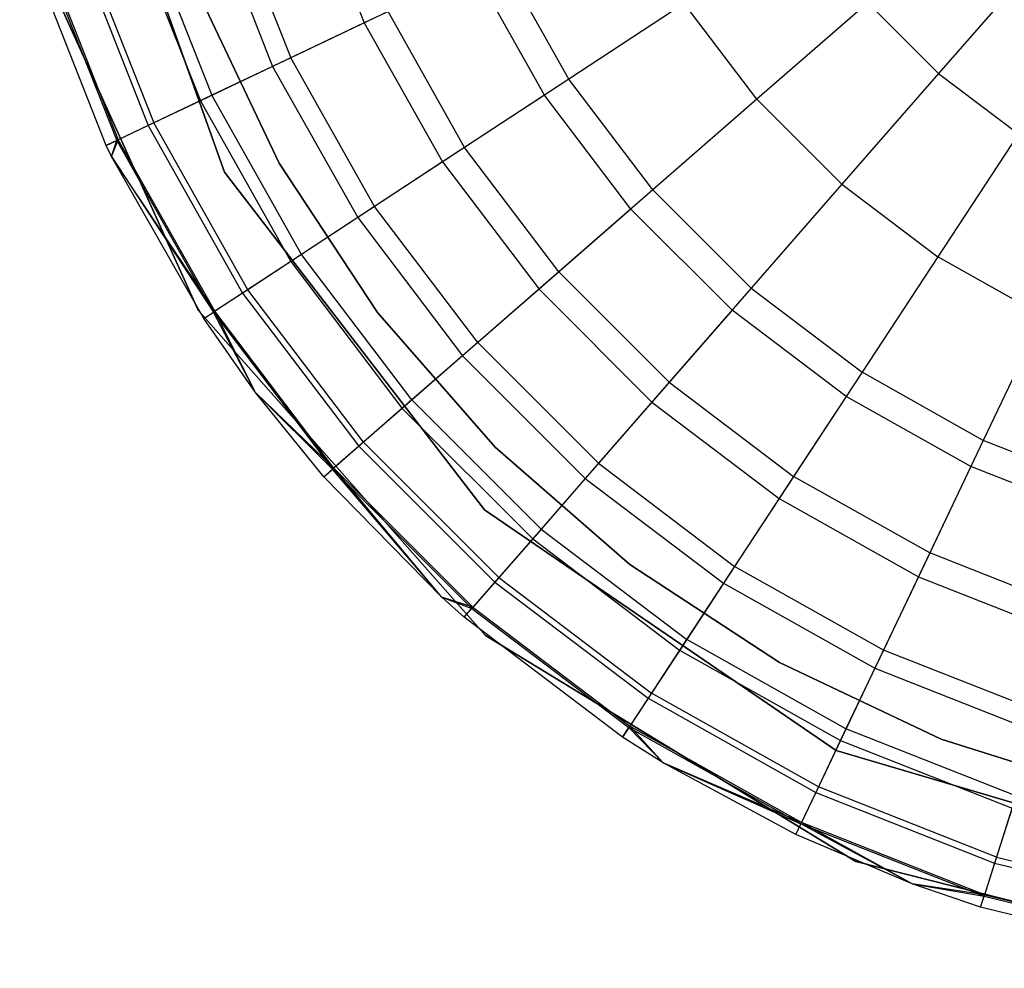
# Model space of a CAD drawing. Extents: x -28.1 to 0, y 0 to 28.1.
# Tile 1 of 215: x -24.152 to -23.819, y 3.98 to 4.301. Entities that reach past the tile are written whole.
import ezdxf

# ---------------------------------------------------------------- set-up
doc = ezdxf.new("R2010")
doc.units = 0
doc.header["$MEASUREMENT"] = 0
doc.layers.get('0').update_dxf_attribs({"color": 13, "linetype": 'CONTINUOUS'})

# ---------------------------------------------------------------- blocks, each defined once
blk = doc.blocks.new('ORTO_VIII_Z_ZAROWKA_OKAPO0')
at = {"color": 0}
for p, q in [((4.32687, 4.51096, 10.00781), (4.27856, 4.64674, 10.00781)), ((4.27856, 4.64674, 3.3149), (4.32687, 4.51096, 3.3149)), ((4.27856, 4.64674, 3.3149), (4.32687, 4.51096, 3.3149)), ((4.32687, 4.51096, 10.00781), (4.27856, 4.64674, 10.00781)), ((4.35433, 4.61169, 10.02262), (4.37413, 4.56147, 10.02262)), ((4.35433, 4.61169, 10.02262), (4.37413, 4.56147, 10.02262)), ((4.32163, 4.60131, 10.09418), (4.34315, 4.54673, 10.09418)), ((4.32163, 4.60131, 10.09418), (4.34315, 4.54673, 10.09418)), ((4.32813, 4.60338, 12.17217), (4.34931, 4.54966, 12.17217)), ((4.32813, 4.60338, 12.17217), (4.34931, 4.54966, 12.17217)), ((4.25765, 4.59796, 10.00781), (4.31802, 4.46426, 10.00781)), ((4.31802, 4.46426, 3.3149), (4.25765, 4.59796, 3.3149)), ((4.25765, 4.59796, 10.00781), (4.31802, 4.46426, 10.00781)), ((4.31802, 4.46426, 3.3149), (4.25765, 4.59796, 3.3149)), ((4.29999, 4.59444, 12.13001), (4.32265, 4.53698, 12.13001)), ((4.29999, 4.59444, 12.13001), (4.32265, 4.53698, 12.13001)), ((4.29586, 4.59313, 10.16879), (4.31874, 4.53512, 10.16879)), ((4.29586, 4.59313, 10.16879), (4.31874, 4.53512, 10.16879)), ((4.27727, 4.58723, 10.24572), (4.30112, 4.52674, 10.24572)), ((4.27727, 4.58723, 10.24572), (4.30112, 4.52674, 10.24572)), ((4.27926, 4.58786, 12.08336), (4.30301, 4.52764, 12.08336)), ((4.27926, 4.58786, 12.08336), (4.30301, 4.52764, 12.08336)), ((4.26604, 4.58367, 10.32419), (4.29048, 4.52169, 10.32419)), ((4.26604, 4.58367, 10.32419), (4.29048, 4.52169, 10.32419)), ((4.26656, 4.58383, 12.03365), (4.29098, 4.52192, 12.03365)), ((4.26656, 4.58383, 12.03365), (4.29098, 4.52192, 12.03365)), ((4.28693, 4.51999, 10.40345), (4.26229, 4.58248, 10.40345)), ((4.28693, 4.51999, 11.98237), (4.26229, 4.58248, 11.98237)), ((4.28693, 4.51999, 10.40345), (4.26229, 4.58248, 10.40345)), ((4.28693, 4.51999, 11.98237), (4.26229, 4.58248, 11.98237)), ((4.4433, 4.54242, 12.23809), (4.42025, 4.5834, 12.23809)), ((4.4433, 4.54242, 12.23809), (4.42025, 4.5834, 12.23809)), ((4.60198, 4.58298, 12.27765), (4.56828, 4.54434, 12.27316)), ((4.60198, 4.58298, 12.27765), (4.56828, 4.54434, 12.27316)), ((4.41137, 4.57917, 9.95481), (4.37413, 4.56147, 10.02262)), ((4.41137, 4.57917, 9.95481), (4.37413, 4.56147, 10.02262)), ((4.43507, 4.53702, 9.95481), (4.41137, 4.57917, 9.95481)), ((4.43507, 4.53702, 9.95481), (4.41137, 4.57917, 9.95481)), ((4.31942, 4.56861, 3.47238), (4.34542, 4.51403, 3.47238)), ((4.34542, 4.51403, 3.43301), (4.31942, 4.56861, 3.43301)), ((4.31942, 4.56861, 3.47238), (4.34542, 4.51403, 3.47238)), ((4.34542, 4.51403, 3.43301), (4.31942, 4.56861, 3.43301)), ((4.4823, 4.568, 12.25984), (4.4433, 4.54242, 12.23809)), ((4.4823, 4.568, 12.25984), (4.4433, 4.54242, 12.23809)), ((4.50687, 4.53561, 12.25984), (4.4823, 4.568, 12.25984)), ((4.50687, 4.53561, 12.25984), (4.4823, 4.568, 12.25984)), ((4.54434, 4.56828, 12.27316), (4.50687, 4.53561, 12.25984)), ((4.54434, 4.56828, 12.27316), (4.50687, 4.53561, 12.25984)), ((4.56828, 4.54434, 12.27316), (4.54434, 4.56828, 12.27316)), ((4.56828, 4.54434, 12.27316), (4.54434, 4.56828, 12.27316)), ((4.38218, 4.56529, 12.20857), (4.34931, 4.54966, 12.17217)), ((4.38218, 4.56529, 12.20857), (4.34931, 4.54966, 12.17217)), ((4.40804, 4.51929, 12.20857), (4.38218, 4.56529, 12.20857)), ((4.40804, 4.51929, 12.20857), (4.38218, 4.56529, 12.20857)), ((4.37413, 4.56147, 10.02262), (4.34315, 4.54673, 10.09418)), ((4.37413, 4.56147, 10.02262), (4.34315, 4.54673, 10.09418)), ((4.37413, 4.56147, 10.02262), (4.40059, 4.51441, 10.02262)), ((4.37413, 4.56147, 10.02262), (4.40059, 4.51441, 10.02262)), ((4.34931, 4.54966, 12.17217), (4.32265, 4.53698, 12.13001)), ((4.34931, 4.54966, 12.17217), (4.32265, 4.53698, 12.13001)), ((4.37761, 4.49933, 12.17217), (4.34931, 4.54966, 12.17217)), ((4.37761, 4.49933, 12.17217), (4.34931, 4.54966, 12.17217)), ((4.34315, 4.54673, 10.09418), (4.31874, 4.53512, 10.16879)), ((4.34315, 4.54673, 10.09418), (4.31874, 4.53512, 10.16879)), ((4.34315, 4.54673, 10.09418), (4.37191, 4.49559, 10.09418)), ((4.34315, 4.54673, 10.09418), (4.37191, 4.49559, 10.09418)), ((4.56828, 4.54434, 12.27316), (4.53561, 4.50687, 12.25984)), ((4.56828, 4.54434, 12.27316), (4.53561, 4.50687, 12.25984)), ((4.56828, 4.54434, 12.27316), (4.59527, 4.52388, 12.27316)), ((4.56828, 4.54434, 12.27316), (4.59527, 4.52388, 12.27316)), ((4.4433, 4.54242, 12.23809), (4.40804, 4.51929, 12.20857)), ((4.4433, 4.54242, 12.23809), (4.40804, 4.51929, 12.20857)), ((4.47171, 4.50495, 12.23809), (4.4433, 4.54242, 12.23809)), ((4.47171, 4.50495, 12.23809), (4.4433, 4.54242, 12.23809)), ((4.32265, 4.53698, 12.13001), (4.30301, 4.52764, 12.08336)), ((4.32265, 4.53698, 12.13001), (4.30301, 4.52764, 12.08336)), ((4.35292, 4.48314, 12.13001), (4.32265, 4.53698, 12.13001)), ((4.35292, 4.48314, 12.13001), (4.32265, 4.53698, 12.13001)), ((4.43507, 4.53702, 9.95481), (4.40059, 4.51441, 10.02262)), ((4.43507, 4.53702, 9.95481), (4.40059, 4.51441, 10.02262)), ((4.46429, 4.49849, 9.95481), (4.43507, 4.53702, 9.95481)), ((4.46429, 4.49849, 9.95481), (4.43507, 4.53702, 9.95481)), ((4.31874, 4.53512, 10.16879), (4.30112, 4.52674, 10.24572)), ((4.31874, 4.53512, 10.16879), (4.30112, 4.52674, 10.24572)), ((4.31874, 4.53512, 10.16879), (4.3493, 4.48076, 10.16879)), ((4.31874, 4.53512, 10.16879), (4.3493, 4.48076, 10.16879)), ((4.50687, 4.53561, 12.25984), (4.47171, 4.50495, 12.23809)), ((4.50687, 4.53561, 12.25984), (4.47171, 4.50495, 12.23809)), ((4.53561, 4.50687, 12.25984), (4.50687, 4.53561, 12.25984)), ((4.53561, 4.50687, 12.25984), (4.50687, 4.53561, 12.25984)), ((4.30301, 4.52764, 12.08336), (4.29098, 4.52192, 12.03365)), ((4.30301, 4.52764, 12.08336), (4.29098, 4.52192, 12.03365)), ((4.33474, 4.47121, 12.08336), (4.30301, 4.52764, 12.08336)), ((4.33474, 4.47121, 12.08336), (4.30301, 4.52764, 12.08336)), ((4.30112, 4.52674, 10.24572), (4.29048, 4.52169, 10.32419)), ((4.30112, 4.52674, 10.24572), (4.29048, 4.52169, 10.32419)), ((4.30112, 4.52674, 10.24572), (4.33299, 4.47007, 10.24572)), ((4.30112, 4.52674, 10.24572), (4.33299, 4.47007, 10.24572)), ((4.59527, 4.52388, 12.27316), (4.568, 4.4823, 12.25984)), ((4.59527, 4.52388, 12.27316), (4.568, 4.4823, 12.25984)), ((4.29098, 4.52192, 12.03365), (4.28693, 4.51999, 11.98237)), ((4.29098, 4.52192, 12.03365), (4.28693, 4.51999, 11.98237)), ((4.28693, 4.51999, 10.40345), (4.29048, 4.52169, 10.32419)), ((4.28693, 4.51999, 10.40345), (4.29048, 4.52169, 10.32419)), ((4.28869, 4.51632, 11.98237), (4.29098, 4.52192, 12.03365)), ((4.28869, 4.51632, 11.98237), (4.29098, 4.52192, 12.03365)), ((4.28869, 4.51632, 10.40345), (4.29048, 4.52169, 10.32419)), ((4.28869, 4.51632, 10.40345), (4.29048, 4.52169, 10.32419)), ((4.29048, 4.52169, 10.32419), (4.32314, 4.46361, 10.32419)), ((4.29048, 4.52169, 10.32419), (4.32314, 4.46361, 10.32419)), ((4.3236, 4.46391, 12.03365), (4.29098, 4.52192, 12.03365)), ((4.3236, 4.46391, 12.03365), (4.29098, 4.52192, 12.03365)), ((4.28869, 4.51632, 10.40345), (4.28693, 4.51999, 10.40345)), ((4.28869, 4.51632, 11.98237), (4.28693, 4.51999, 11.98237)), ((4.28693, 4.51999, 11.98237), (4.28693, 4.51999, 10.40345)), ((4.28869, 4.51632, 10.40345), (4.28693, 4.51999, 10.40345)), ((4.28693, 4.51999, 11.98237), (4.28693, 4.51999, 10.40345)), ((4.28869, 4.51632, 11.98237), (4.28693, 4.51999, 11.98237)), ((4.40804, 4.51929, 12.20857), (4.37761, 4.49933, 12.17217)), ((4.40804, 4.51929, 12.20857), (4.37761, 4.49933, 12.17217)), ((4.43993, 4.47725, 12.20857), (4.40804, 4.51929, 12.20857)), ((4.43993, 4.47725, 12.20857), (4.40804, 4.51929, 12.20857)), ((4.31985, 4.46145, 10.40345), (4.28869, 4.51632, 10.40345)), ((4.28869, 4.51632, 10.40345), (4.32314, 4.46361, 10.32419)), ((4.28869, 4.51632, 10.40345), (4.32314, 4.46361, 10.32419)), ((4.31985, 4.46145, 11.98237), (4.28869, 4.51632, 11.98237)), ((4.28869, 4.51632, 11.98237), (4.28869, 4.51632, 10.40345)), ((4.31985, 4.46145, 10.40345), (4.28869, 4.51632, 10.40345)), ((4.28869, 4.51632, 11.98237), (4.28869, 4.51632, 10.40345)), ((4.31985, 4.46145, 11.98237), (4.28869, 4.51632, 11.98237)), ((4.3236, 4.46391, 12.03365), (4.28869, 4.51632, 11.98237)), ((4.3236, 4.46391, 12.03365), (4.28869, 4.51632, 11.98237)), ((4.34542, 4.51403, 3.47238), (4.37861, 4.46351, 3.47238)), ((4.37861, 4.46351, 3.43301), (4.34542, 4.51403, 3.43301)), ((4.34542, 4.51403, 3.47238), (4.37861, 4.46351, 3.47238)), ((4.34542, 4.51403, 3.47238), (4.34542, 4.51403, 3.43301)), ((4.37861, 4.46351, 3.43301), (4.34542, 4.51403, 3.43301)), ((4.34542, 4.51403, 3.47238), (4.34542, 4.51403, 3.43301)), ((4.40059, 4.51441, 10.02262), (4.37191, 4.49559, 10.09418)), ((4.40059, 4.51441, 10.02262), (4.37191, 4.49559, 10.09418)), ((4.40059, 4.51441, 10.02262), (4.43321, 4.47139, 10.02262)), ((4.40059, 4.51441, 10.02262), (4.43321, 4.47139, 10.02262)), ((4.41477, 4.39676, 10.00781), (4.32687, 4.51096, 10.00781)), ((4.32687, 4.51096, 3.3149), (4.41477, 4.39676, 3.3149)), ((4.32687, 4.51096, 3.3149), (4.41477, 4.39676, 3.3149)), ((4.32687, 4.51096, 3.3149), (4.32687, 4.51096, 10.00781)), ((4.41477, 4.39676, 10.00781), (4.32687, 4.51096, 10.00781)), ((4.32687, 4.51096, 3.3149), (4.32687, 4.51096, 10.00781)), ((4.47171, 4.50495, 12.23809), (4.43993, 4.47725, 12.20857)), ((4.47171, 4.50495, 12.23809), (4.43993, 4.47725, 12.20857)), ((4.50495, 4.47171, 12.23809), (4.47171, 4.50495, 12.23809)), ((4.50495, 4.47171, 12.23809), (4.47171, 4.50495, 12.23809)), ((4.53561, 4.50687, 12.25984), (4.50495, 4.47171, 12.23809)), ((4.53561, 4.50687, 12.25984), (4.50495, 4.47171, 12.23809)), ((4.53561, 4.50687, 12.25984), (4.568, 4.4823, 12.25984)), ((4.53561, 4.50687, 12.25984), (4.568, 4.4823, 12.25984)), ((4.37761, 4.49933, 12.17217), (4.35292, 4.48314, 12.13001)), ((4.37761, 4.49933, 12.17217), (4.35292, 4.48314, 12.13001)), ((4.4125, 4.45333, 12.17217), (4.37761, 4.49933, 12.17217)), ((4.4125, 4.45333, 12.17217), (4.37761, 4.49933, 12.17217)), ((4.46429, 4.49849, 9.95481), (4.43321, 4.47139, 10.02262)), ((4.46429, 4.49849, 9.95481), (4.43321, 4.47139, 10.02262)), ((4.49849, 4.46429, 9.95481), (4.46429, 4.49849, 9.95481)), ((4.49849, 4.46429, 9.95481), (4.46429, 4.49849, 9.95481)), ((4.37191, 4.49559, 10.09418), (4.3493, 4.48076, 10.16879)), ((4.37191, 4.49559, 10.09418), (4.3493, 4.48076, 10.16879)), ((4.37191, 4.49559, 10.09418), (4.40736, 4.44884, 10.09418)), ((4.37191, 4.49559, 10.09418), (4.40736, 4.44884, 10.09418)), ((4.3493, 4.48076, 10.16879), (4.33299, 4.47007, 10.24572)), ((4.3493, 4.48076, 10.16879), (4.33299, 4.47007, 10.24572)), ((4.35292, 4.48314, 12.13001), (4.33474, 4.47121, 12.08336)), ((4.35292, 4.48314, 12.13001), (4.33474, 4.47121, 12.08336)), ((4.3493, 4.48076, 10.16879), (4.38698, 4.43108, 10.16879)), ((4.3493, 4.48076, 10.16879), (4.38698, 4.43108, 10.16879)), ((4.39025, 4.43392, 12.13001), (4.35292, 4.48314, 12.13001)), ((4.39025, 4.43392, 12.13001), (4.35292, 4.48314, 12.13001)), ((4.568, 4.4823, 12.25984), (4.54242, 4.4433, 12.23809)), ((4.568, 4.4823, 12.25984), (4.54242, 4.4433, 12.23809)), ((4.60344, 4.46238, 12.25984), (4.568, 4.4823, 12.25984)), ((4.60344, 4.46238, 12.25984), (4.568, 4.4823, 12.25984)), ((4.43993, 4.47725, 12.20857), (4.4125, 4.45333, 12.17217)), ((4.43993, 4.47725, 12.20857), (4.4125, 4.45333, 12.17217)), ((4.47725, 4.43993, 12.20857), (4.43993, 4.47725, 12.20857)), ((4.47725, 4.43993, 12.20857), (4.43993, 4.47725, 12.20857)), ((4.33474, 4.47121, 12.08336), (4.3236, 4.46391, 12.03365)), ((4.33474, 4.47121, 12.08336), (4.3236, 4.46391, 12.03365)), ((4.37385, 4.41963, 12.08336), (4.33474, 4.47121, 12.08336)), ((4.37385, 4.41963, 12.08336), (4.33474, 4.47121, 12.08336)), ((4.43321, 4.47139, 10.02262), (4.40736, 4.44884, 10.09418)), ((4.43321, 4.47139, 10.02262), (4.40736, 4.44884, 10.09418)), ((4.43321, 4.47139, 10.02262), (4.47139, 4.43321, 10.02262)), ((4.43321, 4.47139, 10.02262), (4.47139, 4.43321, 10.02262)), ((4.50495, 4.47171, 12.23809), (4.47725, 4.43993, 12.20857)), ((4.50495, 4.47171, 12.23809), (4.47725, 4.43993, 12.20857)), ((4.50495, 4.47171, 12.23809), (4.54242, 4.4433, 12.23809)), ((4.50495, 4.47171, 12.23809), (4.54242, 4.4433, 12.23809)), ((4.33299, 4.47007, 10.24572), (4.32314, 4.46361, 10.32419)), ((4.33299, 4.47007, 10.24572), (4.32314, 4.46361, 10.32419)), ((4.33299, 4.47007, 10.24572), (4.37228, 4.41826, 10.24572)), ((4.33299, 4.47007, 10.24572), (4.37228, 4.41826, 10.24572)), ((4.31802, 4.46426, 10.00781), (4.41511, 4.35429, 10.00781)), ((4.41511, 4.35429, 3.3149), (4.31802, 4.46426, 3.3149)), ((4.31802, 4.46426, 10.00781), (4.41511, 4.35429, 10.00781)), ((4.31802, 4.46426, 10.00781), (4.31802, 4.46426, 3.3149)), ((4.41511, 4.35429, 3.3149), (4.31802, 4.46426, 3.3149)), ((4.31802, 4.46426, 10.00781), (4.31802, 4.46426, 3.3149)), ((4.31985, 4.46145, 11.98237), (4.3236, 4.46391, 12.03365)), ((4.31985, 4.46145, 11.98237), (4.3236, 4.46391, 12.03365)), ((4.33739, 4.43643, 11.98237), (4.3236, 4.46391, 12.03365)), ((4.33739, 4.43643, 11.98237), (4.3236, 4.46391, 12.03365)), ((4.36381, 4.41087, 12.03365), (4.3236, 4.46391, 12.03365)), ((4.36381, 4.41087, 12.03365), (4.3236, 4.46391, 12.03365)), ((4.49849, 4.46429, 9.95481), (4.47139, 4.43321, 10.02262)), ((4.49849, 4.46429, 9.95481), (4.47139, 4.43321, 10.02262)), ((4.53702, 4.43507, 9.95481), (4.49849, 4.46429, 9.95481)), ((4.53702, 4.43507, 9.95481), (4.49849, 4.46429, 9.95481)), ((4.31985, 4.46145, 10.40345), (4.32314, 4.46361, 10.32419)), ((4.31985, 4.46145, 10.40345), (4.32314, 4.46361, 10.32419)), ((4.33739, 4.43643, 10.40345), (4.31985, 4.46145, 10.40345)), ((4.33739, 4.43643, 11.98237), (4.31985, 4.46145, 11.98237)), ((4.31985, 4.46145, 11.98237), (4.31985, 4.46145, 10.40345)), ((4.33739, 4.43643, 10.40345), (4.31985, 4.46145, 10.40345)), ((4.31985, 4.46145, 11.98237), (4.31985, 4.46145, 10.40345)), ((4.33739, 4.43643, 11.98237), (4.31985, 4.46145, 11.98237)), ((4.33739, 4.43643, 10.40345), (4.32314, 4.46361, 10.32419)), ((4.32314, 4.46361, 10.32419), (4.3634, 4.41052, 10.32419)), ((4.33739, 4.43643, 10.40345), (4.32314, 4.46361, 10.32419)), ((4.32314, 4.46361, 10.32419), (4.3634, 4.41052, 10.32419)), ((4.37861, 4.46351, 3.47238), (4.41836, 4.41797, 3.47238)), ((4.41836, 4.41797, 3.43301), (4.37861, 4.46351, 3.43301)), ((4.41836, 4.41797, 3.43301), (4.37861, 4.46351, 3.43301)), ((4.37861, 4.46351, 3.47238), (4.41836, 4.41797, 3.47238)), ((4.37861, 4.46351, 3.47238), (4.37861, 4.46351, 3.43301)), ((4.37861, 4.46351, 3.47238), (4.37861, 4.46351, 3.43301)), ((4.60344, 4.46238, 12.25984), (4.5834, 4.42025, 12.23809)), ((4.60344, 4.46238, 12.25984), (4.5834, 4.42025, 12.23809)), ((4.4125, 4.45333, 12.17217), (4.39025, 4.43392, 12.13001)), ((4.4125, 4.45333, 12.17217), (4.39025, 4.43392, 12.13001)), ((4.45333, 4.4125, 12.17217), (4.4125, 4.45333, 12.17217)), ((4.45333, 4.4125, 12.17217), (4.4125, 4.45333, 12.17217)), ((4.40736, 4.44884, 10.09418), (4.38698, 4.43108, 10.16879)), ((4.40736, 4.44884, 10.09418), (4.38698, 4.43108, 10.16879)), ((4.40736, 4.44884, 10.09418), (4.44884, 4.40736, 10.09418)), ((4.40736, 4.44884, 10.09418), (4.44884, 4.40736, 10.09418)), ((4.54242, 4.4433, 12.23809), (4.51929, 4.40804, 12.20857)), ((4.54242, 4.4433, 12.23809), (4.51929, 4.40804, 12.20857)), ((4.5834, 4.42025, 12.23809), (4.54242, 4.4433, 12.23809)), ((4.5834, 4.42025, 12.23809), (4.54242, 4.4433, 12.23809)), ((4.47725, 4.43993, 12.20857), (4.45333, 4.4125, 12.17217)), ((4.47725, 4.43993, 12.20857), (4.45333, 4.4125, 12.17217)), ((4.47725, 4.43993, 12.20857), (4.51929, 4.40804, 12.20857)), ((4.47725, 4.43993, 12.20857), (4.51929, 4.40804, 12.20857)), ((4.36043, 4.40793, 10.40345), (4.33739, 4.43643, 10.40345)), ((4.33739, 4.43643, 10.40345), (4.3634, 4.41052, 10.32419)), ((4.33739, 4.43643, 10.40345), (4.3634, 4.41052, 10.32419)), ((4.36043, 4.40793, 11.98237), (4.33739, 4.43643, 11.98237)), ((4.33739, 4.43643, 11.98237), (4.33739, 4.43643, 10.40345)), ((4.36043, 4.40793, 10.40345), (4.33739, 4.43643, 10.40345)), ((4.33739, 4.43643, 11.98237), (4.33739, 4.43643, 10.40345)), ((4.36043, 4.40793, 11.98237), (4.33739, 4.43643, 11.98237)), ((4.36381, 4.41087, 12.03365), (4.33739, 4.43643, 11.98237)), ((4.36381, 4.41087, 12.03365), (4.33739, 4.43643, 11.98237)), ((4.39025, 4.43392, 12.13001), (4.37385, 4.41963, 12.08336)), ((4.39025, 4.43392, 12.13001), (4.37385, 4.41963, 12.08336)), ((4.43392, 4.39025, 12.13001), (4.39025, 4.43392, 12.13001)), ((4.43392, 4.39025, 12.13001), (4.39025, 4.43392, 12.13001)), ((4.53702, 4.43507, 9.95481), (4.51441, 4.40059, 10.02262)), ((4.53702, 4.43507, 9.95481), (4.51441, 4.40059, 10.02262)), ((4.57917, 4.41137, 9.95481), (4.53702, 4.43507, 9.95481)), ((4.57917, 4.41137, 9.95481), (4.53702, 4.43507, 9.95481)), ((4.38698, 4.43108, 10.16879), (4.37228, 4.41826, 10.24572)), ((4.38698, 4.43108, 10.16879), (4.37228, 4.41826, 10.24572)), ((4.38698, 4.43108, 10.16879), (4.43108, 4.38698, 10.16879)), ((4.38698, 4.43108, 10.16879), (4.43108, 4.38698, 10.16879)), ((4.47139, 4.43321, 10.02262), (4.44884, 4.40736, 10.09418)), ((4.47139, 4.43321, 10.02262), (4.44884, 4.40736, 10.09418)), ((4.47139, 4.43321, 10.02262), (4.51441, 4.40059, 10.02262)), ((4.47139, 4.43321, 10.02262), (4.51441, 4.40059, 10.02262)), ((4.37228, 4.41826, 10.24572), (4.3634, 4.41052, 10.32419)), ((4.37228, 4.41826, 10.24572), (4.3634, 4.41052, 10.32419)), ((4.37385, 4.41963, 12.08336), (4.36381, 4.41087, 12.03365)), ((4.37385, 4.41963, 12.08336), (4.36381, 4.41087, 12.03365)), ((4.37228, 4.41826, 10.24572), (4.41826, 4.37228, 10.24572)), ((4.37228, 4.41826, 10.24572), (4.41826, 4.37228, 10.24572)), ((4.41963, 4.37385, 12.08336), (4.37385, 4.41963, 12.08336)), ((4.41963, 4.37385, 12.08336), (4.37385, 4.41963, 12.08336)), ((4.41836, 4.41797, 3.47238), (4.46395, 4.37827, 3.47238)), ((4.46395, 4.37827, 3.43301), (4.41836, 4.41797, 3.43301)), ((4.41836, 4.41797, 3.47238), (4.41836, 4.41797, 3.43301)), ((4.41836, 4.41797, 3.47238), (4.46395, 4.37827, 3.47238)), ((4.41836, 4.41797, 3.47238), (4.41836, 4.41797, 3.43301)), ((4.46395, 4.37827, 3.43301), (4.41836, 4.41797, 3.43301)), ((4.5834, 4.42025, 12.23809), (4.56529, 4.38218, 12.20857)), ((4.5834, 4.42025, 12.23809), (4.56529, 4.38218, 12.20857)), ((4.62714, 4.40301, 12.23809), (4.5834, 4.42025, 12.23809)), ((4.62714, 4.40301, 12.23809), (4.5834, 4.42025, 12.23809)), ((4.36043, 4.40793, 11.98237), (4.36381, 4.41087, 12.03365)), ((4.36043, 4.40793, 11.98237), (4.36381, 4.41087, 12.03365)), ((4.36043, 4.40793, 10.40345), (4.3634, 4.41052, 10.32419)), ((4.36043, 4.40793, 10.40345), (4.3634, 4.41052, 10.32419)), ((4.40032, 4.3672, 10.40345), (4.3634, 4.41052, 10.32419)), ((4.3634, 4.41052, 10.32419), (4.41052, 4.3634, 10.32419)), ((4.40032, 4.3672, 10.40345), (4.3634, 4.41052, 10.32419)), ((4.3634, 4.41052, 10.32419), (4.41052, 4.3634, 10.32419)), ((4.40032, 4.3672, 11.98237), (4.36381, 4.41087, 12.03365)), ((4.40032, 4.3672, 11.98237), (4.36381, 4.41087, 12.03365)), ((4.41087, 4.36381, 12.03365), (4.36381, 4.41087, 12.03365)), ((4.41087, 4.36381, 12.03365), (4.36381, 4.41087, 12.03365)), ((4.45333, 4.4125, 12.17217), (4.43392, 4.39025, 12.13001)), ((4.45333, 4.4125, 12.17217), (4.43392, 4.39025, 12.13001)), ((4.45333, 4.4125, 12.17217), (4.49933, 4.37761, 12.17217)), ((4.45333, 4.4125, 12.17217), (4.49933, 4.37761, 12.17217)), ((4.57917, 4.41137, 9.95481), (4.56147, 4.37413, 10.02262)), ((4.57917, 4.41137, 9.95481), (4.56147, 4.37413, 10.02262)), ((4.62416, 4.39362, 9.95481), (4.57917, 4.41137, 9.95481)), ((4.62416, 4.39362, 9.95481), (4.57917, 4.41137, 9.95481)), ((4.40032, 4.3672, 10.40345), (4.36043, 4.40793, 10.40345)), ((4.40032, 4.3672, 11.98237), (4.36043, 4.40793, 11.98237)), ((4.36043, 4.40793, 11.98237), (4.36043, 4.40793, 10.40345)), ((4.40032, 4.3672, 10.40345), (4.36043, 4.40793, 10.40345)), ((4.36043, 4.40793, 11.98237), (4.36043, 4.40793, 10.40345)), ((4.40032, 4.3672, 11.98237), (4.36043, 4.40793, 11.98237)), ((4.44884, 4.40736, 10.09418), (4.43108, 4.38698, 10.16879)), ((4.44884, 4.40736, 10.09418), (4.43108, 4.38698, 10.16879)), ((4.44884, 4.40736, 10.09418), (4.49559, 4.37191, 10.09418)), ((4.44884, 4.40736, 10.09418), (4.49559, 4.37191, 10.09418)), ((4.51929, 4.40804, 12.20857), (4.49933, 4.37761, 12.17217)), ((4.51929, 4.40804, 12.20857), (4.49933, 4.37761, 12.17217)), ((4.56529, 4.38218, 12.20857), (4.51929, 4.40804, 12.20857)), ((4.56529, 4.38218, 12.20857), (4.51929, 4.40804, 12.20857)), ((4.51441, 4.40059, 10.02262), (4.49559, 4.37191, 10.09418)), ((4.51441, 4.40059, 10.02262), (4.49559, 4.37191, 10.09418)), ((4.51441, 4.40059, 10.02262), (4.56147, 4.37413, 10.02262)), ((4.51441, 4.40059, 10.02262), (4.56147, 4.37413, 10.02262)), ((4.53366, 4.3153, 10.00781), (4.41477, 4.39676, 10.00781)), ((4.41477, 4.39676, 3.3149), (4.53366, 4.3153, 3.3149)), ((4.41477, 4.39676, 3.3149), (4.53366, 4.3153, 3.3149)), ((4.41477, 4.39676, 3.3149), (4.41477, 4.39676, 10.00781)), ((4.53366, 4.3153, 10.00781), (4.41477, 4.39676, 10.00781)), ((4.41477, 4.39676, 3.3149), (4.41477, 4.39676, 10.00781)), ((4.43392, 4.39025, 12.13001), (4.41963, 4.37385, 12.08336)), ((4.43392, 4.39025, 12.13001), (4.41963, 4.37385, 12.08336)), ((4.43392, 4.39025, 12.13001), (4.48314, 4.35292, 12.13001)), ((4.43392, 4.39025, 12.13001), (4.48314, 4.35292, 12.13001)), ((4.43108, 4.38698, 10.16879), (4.41826, 4.37228, 10.24572)), ((4.43108, 4.38698, 10.16879), (4.41826, 4.37228, 10.24572)), ((4.43108, 4.38698, 10.16879), (4.48076, 4.3493, 10.16879)), ((4.43108, 4.38698, 10.16879), (4.48076, 4.3493, 10.16879)), ((4.56529, 4.38218, 12.20857), (4.54966, 4.34931, 12.17217)), ((4.56529, 4.38218, 12.20857), (4.54966, 4.34931, 12.17217)), ((4.61439, 4.36282, 12.20857), (4.56529, 4.38218, 12.20857)), ((4.61439, 4.36282, 12.20857), (4.56529, 4.38218, 12.20857)), ((4.46395, 4.37827, 3.47238), (4.51452, 4.34515, 3.47238)), ((4.51452, 4.34515, 3.43301), (4.46395, 4.37827, 3.43301)), ((4.46395, 4.37827, 3.47238), (4.51452, 4.34515, 3.47238)), ((4.46395, 4.37827, 3.47238), (4.46395, 4.37827, 3.43301)), ((4.51452, 4.34515, 3.43301), (4.46395, 4.37827, 3.43301)), ((4.46395, 4.37827, 3.47238), (4.46395, 4.37827, 3.43301)), ((4.49933, 4.37761, 12.17217), (4.48314, 4.35292, 12.13001)), ((4.49933, 4.37761, 12.17217), (4.48314, 4.35292, 12.13001)), ((4.54966, 4.34931, 12.17217), (4.49933, 4.37761, 12.17217)), ((4.54966, 4.34931, 12.17217), (4.49933, 4.37761, 12.17217)), ((4.41963, 4.37385, 12.08336), (4.41087, 4.36381, 12.03365)), ((4.41963, 4.37385, 12.08336), (4.41087, 4.36381, 12.03365)), ((4.41963, 4.37385, 12.08336), (4.47121, 4.33474, 12.08336)), ((4.41963, 4.37385, 12.08336), (4.47121, 4.33474, 12.08336)), ((4.56147, 4.37413, 10.02262), (4.54673, 4.34315, 10.09418)), ((4.56147, 4.37413, 10.02262), (4.54673, 4.34315, 10.09418)), ((4.56147, 4.37413, 10.02262), (4.61169, 4.35433, 10.02262)), ((4.56147, 4.37413, 10.02262), (4.61169, 4.35433, 10.02262)), ((4.41826, 4.37228, 10.24572), (4.41052, 4.3634, 10.32419)), ((4.41826, 4.37228, 10.24572), (4.41052, 4.3634, 10.32419)), ((4.41826, 4.37228, 10.24572), (4.47007, 4.33299, 10.24572)), ((4.41826, 4.37228, 10.24572), (4.47007, 4.33299, 10.24572)), ((4.49559, 4.37191, 10.09418), (4.48076, 4.3493, 10.16879)), ((4.49559, 4.37191, 10.09418), (4.48076, 4.3493, 10.16879)), ((4.49559, 4.37191, 10.09418), (4.54673, 4.34315, 10.09418)), ((4.49559, 4.37191, 10.09418), (4.54673, 4.34315, 10.09418)), ((4.40793, 4.36043, 10.40345), (4.40032, 4.3672, 10.40345)), ((4.40032, 4.3672, 10.40345), (4.41052, 4.3634, 10.32419)), ((4.40032, 4.3672, 10.40345), (4.41052, 4.3634, 10.32419)), ((4.40793, 4.36043, 11.98237), (4.40032, 4.3672, 11.98237)), ((4.40032, 4.3672, 11.98237), (4.40032, 4.3672, 10.40345)), ((4.40793, 4.36043, 10.40345), (4.40032, 4.3672, 10.40345)), ((4.40032, 4.3672, 11.98237), (4.40032, 4.3672, 10.40345)), ((4.40793, 4.36043, 11.98237), (4.40032, 4.3672, 11.98237)), ((4.41087, 4.36381, 12.03365), (4.40032, 4.3672, 11.98237)), ((4.41087, 4.36381, 12.03365), (4.40032, 4.3672, 11.98237)), ((4.40793, 4.36043, 11.98237), (4.41087, 4.36381, 12.03365)), ((4.40793, 4.36043, 11.98237), (4.41087, 4.36381, 12.03365)), ((4.41087, 4.36381, 12.03365), (4.46391, 4.3236, 12.03365)), ((4.41087, 4.36381, 12.03365), (4.46391, 4.3236, 12.03365)), ((4.40793, 4.36043, 10.40345), (4.41052, 4.3634, 10.32419)), ((4.40793, 4.36043, 10.40345), (4.41052, 4.3634, 10.32419)), ((4.41052, 4.3634, 10.32419), (4.46361, 4.32314, 10.32419)), ((4.41052, 4.3634, 10.32419), (4.46361, 4.32314, 10.32419)), ((4.46145, 4.31985, 10.40345), (4.40793, 4.36043, 10.40345)), ((4.46145, 4.31985, 11.98237), (4.40793, 4.36043, 11.98237)), ((4.40793, 4.36043, 11.98237), (4.40793, 4.36043, 10.40345)), ((4.46145, 4.31985, 10.40345), (4.40793, 4.36043, 10.40345)), ((4.40793, 4.36043, 11.98237), (4.40793, 4.36043, 10.40345)), ((4.46145, 4.31985, 11.98237), (4.40793, 4.36043, 11.98237)), ((4.41511, 4.35429, 10.00781), (4.5403, 4.27783, 10.00781)), ((4.5403, 4.27783, 3.3149), (4.41511, 4.35429, 3.3149)), ((4.41511, 4.35429, 10.00781), (4.5403, 4.27783, 10.00781)), ((4.41511, 4.35429, 10.00781), (4.41511, 4.35429, 3.3149)), ((4.5403, 4.27783, 3.3149), (4.41511, 4.35429, 3.3149)), ((4.41511, 4.35429, 10.00781), (4.41511, 4.35429, 3.3149)), ((4.48314, 4.35292, 12.13001), (4.47121, 4.33474, 12.08336)), ((4.48314, 4.35292, 12.13001), (4.47121, 4.33474, 12.08336)), ((4.53698, 4.32265, 12.13001), (4.48314, 4.35292, 12.13001)), ((4.53698, 4.32265, 12.13001), (4.48314, 4.35292, 12.13001)), ((4.48076, 4.3493, 10.16879), (4.47007, 4.33299, 10.24572)), ((4.48076, 4.3493, 10.16879), (4.47007, 4.33299, 10.24572)), ((4.48076, 4.3493, 10.16879), (4.53512, 4.31874, 10.16879)), ((4.48076, 4.3493, 10.16879), (4.53512, 4.31874, 10.16879)), ((4.54966, 4.34931, 12.17217), (4.53698, 4.32265, 12.13001)), ((4.54966, 4.34931, 12.17217), (4.53698, 4.32265, 12.13001)), ((4.60338, 4.32813, 12.17217), (4.54966, 4.34931, 12.17217)), ((4.60338, 4.32813, 12.17217), (4.54966, 4.34931, 12.17217)), ((4.51452, 4.34515, 3.47238), (4.56913, 4.31922, 3.47238)), ((4.56913, 4.31922, 3.43301), (4.51452, 4.34515, 3.43301)), ((4.51452, 4.34515, 3.47238), (4.56913, 4.31922, 3.47238)), ((4.51452, 4.34515, 3.47238), (4.51452, 4.34515, 3.43301)), ((4.56913, 4.31922, 3.43301), (4.51452, 4.34515, 3.43301)), ((4.51452, 4.34515, 3.47238), (4.51452, 4.34515, 3.43301)), ((4.54673, 4.34315, 10.09418), (4.53512, 4.31874, 10.16879)), ((4.54673, 4.34315, 10.09418), (4.53512, 4.31874, 10.16879)), ((4.54673, 4.34315, 10.09418), (4.60131, 4.32163, 10.09418)), ((4.54673, 4.34315, 10.09418), (4.60131, 4.32163, 10.09418)), ((4.47121, 4.33474, 12.08336), (4.46391, 4.3236, 12.03365)), ((4.47121, 4.33474, 12.08336), (4.46391, 4.3236, 12.03365)), ((4.52764, 4.30301, 12.08336), (4.47121, 4.33474, 12.08336)), ((4.52764, 4.30301, 12.08336), (4.47121, 4.33474, 12.08336)), ((4.47007, 4.33299, 10.24572), (4.46361, 4.32314, 10.32419)), ((4.47007, 4.33299, 10.24572), (4.46361, 4.32314, 10.32419)), ((4.47007, 4.33299, 10.24572), (4.52674, 4.30112, 10.24572)), ((4.47007, 4.33299, 10.24572), (4.52674, 4.30112, 10.24572)), ((4.46391, 4.3236, 12.03365), (4.46145, 4.31985, 11.98237)), ((4.46391, 4.3236, 12.03365), (4.46145, 4.31985, 11.98237)), ((4.46145, 4.31985, 10.40345), (4.46361, 4.32314, 10.32419)), ((4.46145, 4.31985, 10.40345), (4.46361, 4.32314, 10.32419)), ((4.47522, 4.31114, 10.40345), (4.46361, 4.32314, 10.32419)), ((4.46361, 4.32314, 10.32419), (4.52169, 4.29048, 10.32419)), ((4.47522, 4.31114, 10.40345), (4.46361, 4.32314, 10.32419)), ((4.46361, 4.32314, 10.32419), (4.52169, 4.29048, 10.32419)), ((4.47522, 4.31114, 11.98237), (4.46391, 4.3236, 12.03365)), ((4.47522, 4.31114, 11.98237), (4.46391, 4.3236, 12.03365)), ((4.52192, 4.29098, 12.03365), (4.46391, 4.3236, 12.03365)), ((4.52192, 4.29098, 12.03365), (4.46391, 4.3236, 12.03365)), ((4.53698, 4.32265, 12.13001), (4.52764, 4.30301, 12.08336)), ((4.53698, 4.32265, 12.13001), (4.52764, 4.30301, 12.08336)), ((4.59444, 4.29999, 12.13001), (4.53698, 4.32265, 12.13001)), ((4.59444, 4.29999, 12.13001), (4.53698, 4.32265, 12.13001)), ((4.47522, 4.31114, 10.40345), (4.46145, 4.31985, 10.40345)), ((4.47522, 4.31114, 11.98237), (4.46145, 4.31985, 11.98237)), ((4.46145, 4.31985, 11.98237), (4.46145, 4.31985, 10.40345)), ((4.47522, 4.31114, 10.40345), (4.46145, 4.31985, 10.40345)), ((4.46145, 4.31985, 11.98237), (4.46145, 4.31985, 10.40345)), ((4.47522, 4.31114, 11.98237), (4.46145, 4.31985, 11.98237)), ((4.53512, 4.31874, 10.16879), (4.52674, 4.30112, 10.24572)), ((4.53512, 4.31874, 10.16879), (4.52674, 4.30112, 10.24572)), ((4.53512, 4.31874, 10.16879), (4.59313, 4.29586, 10.16879)), ((4.53512, 4.31874, 10.16879), (4.59313, 4.29586, 10.16879)), ((4.56913, 4.31922, 3.47238), (4.62676, 4.30097, 3.47238)), ((4.62676, 4.30097, 3.43301), (4.56913, 4.31922, 3.43301)), ((4.56913, 4.31922, 3.47238), (4.62676, 4.30097, 3.47238)), ((4.56913, 4.31922, 3.47238), (4.56913, 4.31922, 3.43301)), ((4.62676, 4.30097, 3.43301), (4.56913, 4.31922, 3.43301)), ((4.56913, 4.31922, 3.47238), (4.56913, 4.31922, 3.43301)), ((4.6719, 4.27458, 10.00781), (4.53366, 4.3153, 10.00781)), ((4.53366, 4.3153, 3.3149), (4.6719, 4.27458, 3.3149)), ((4.53366, 4.3153, 3.3149), (4.6719, 4.27458, 3.3149)), ((4.53366, 4.3153, 3.3149), (4.53366, 4.3153, 10.00781)), ((4.6719, 4.27458, 10.00781), (4.53366, 4.3153, 10.00781)), ((4.53366, 4.3153, 3.3149), (4.53366, 4.3153, 10.00781)), ((4.51999, 4.28693, 10.40345), (4.47522, 4.31114, 10.40345)), ((4.47522, 4.31114, 10.40345), (4.52169, 4.29048, 10.32419)), ((4.47522, 4.31114, 10.40345), (4.52169, 4.29048, 10.32419)), ((4.51999, 4.28693, 11.98237), (4.47522, 4.31114, 11.98237)), ((4.47522, 4.31114, 11.98237), (4.47522, 4.31114, 10.40345)), ((4.51999, 4.28693, 10.40345), (4.47522, 4.31114, 10.40345)), ((4.47522, 4.31114, 11.98237), (4.47522, 4.31114, 10.40345)), ((4.51999, 4.28693, 11.98237), (4.47522, 4.31114, 11.98237)), ((4.52192, 4.29098, 12.03365), (4.47522, 4.31114, 11.98237)), ((4.52192, 4.29098, 12.03365), (4.47522, 4.31114, 11.98237)), ((4.52674, 4.30112, 10.24572), (4.52169, 4.29048, 10.32419)), ((4.52674, 4.30112, 10.24572), (4.52169, 4.29048, 10.32419)), ((4.52764, 4.30301, 12.08336), (4.52192, 4.29098, 12.03365)), ((4.52764, 4.30301, 12.08336), (4.52192, 4.29098, 12.03365)), ((4.52674, 4.30112, 10.24572), (4.58723, 4.27727, 10.24572)), ((4.52674, 4.30112, 10.24572), (4.58723, 4.27727, 10.24572)), ((4.58786, 4.27926, 12.08336), (4.52764, 4.30301, 12.08336)), ((4.58786, 4.27926, 12.08336), (4.52764, 4.30301, 12.08336)), ((4.59444, 4.29999, 12.13001), (4.58786, 4.27926, 12.08336)), ((4.59444, 4.29999, 12.13001), (4.58786, 4.27926, 12.08336)), ((4.59313, 4.29586, 10.16879), (4.58723, 4.27727, 10.24572)), ((4.59313, 4.29586, 10.16879), (4.58723, 4.27727, 10.24572)), ((4.51999, 4.28693, 11.98237), (4.52192, 4.29098, 12.03365)), ((4.51999, 4.28693, 11.98237), (4.52192, 4.29098, 12.03365)), ((4.55937, 4.27026, 11.98237), (4.52192, 4.29098, 12.03365)), ((4.55937, 4.27026, 11.98237), (4.52192, 4.29098, 12.03365)), ((4.58383, 4.26656, 12.03365), (4.52192, 4.29098, 12.03365)), ((4.58383, 4.26656, 12.03365), (4.52192, 4.29098, 12.03365)), ((4.51999, 4.28693, 10.40345), (4.52169, 4.29048, 10.32419)), ((4.51999, 4.28693, 10.40345), (4.52169, 4.29048, 10.32419)), ((4.55937, 4.27026, 10.40345), (4.52169, 4.29048, 10.32419)), ((4.52169, 4.29048, 10.32419), (4.58367, 4.26604, 10.32419)), ((4.55937, 4.27026, 10.40345), (4.52169, 4.29048, 10.32419)), ((4.52169, 4.29048, 10.32419), (4.58367, 4.26604, 10.32419)), ((4.55937, 4.27026, 10.40345), (4.51999, 4.28693, 10.40345)), ((4.55937, 4.27026, 11.98237), (4.51999, 4.28693, 11.98237)), ((4.51999, 4.28693, 11.98237), (4.51999, 4.28693, 10.40345)), ((4.55937, 4.27026, 10.40345), (4.51999, 4.28693, 10.40345)), ((4.51999, 4.28693, 11.98237), (4.51999, 4.28693, 10.40345)), ((4.55937, 4.27026, 11.98237), (4.51999, 4.28693, 11.98237)), ((4.5403, 4.27783, 10.00781), (4.68247, 4.24166, 10.00781)), ((4.68247, 4.24166, 3.3149), (4.5403, 4.27783, 3.3149)), ((4.5403, 4.27783, 10.00781), (4.68247, 4.24166, 10.00781)), ((4.5403, 4.27783, 10.00781), (4.5403, 4.27783, 3.3149)), ((4.68247, 4.24166, 3.3149), (4.5403, 4.27783, 3.3149)), ((4.5403, 4.27783, 10.00781), (4.5403, 4.27783, 3.3149)), ((4.58723, 4.27727, 10.24572), (4.58367, 4.26604, 10.32419)), ((4.58723, 4.27727, 10.24572), (4.58367, 4.26604, 10.32419)), ((4.58786, 4.27926, 12.08336), (4.58383, 4.26656, 12.03365)), ((4.58786, 4.27926, 12.08336), (4.58383, 4.26656, 12.03365)), ((4.58723, 4.27727, 10.24572), (4.65041, 4.26187, 10.24572)), ((4.58723, 4.27727, 10.24572), (4.65041, 4.26187, 10.24572)), ((4.58786, 4.27926, 12.08336), (4.65076, 4.26393, 12.08336)), ((4.58786, 4.27926, 12.08336), (4.65076, 4.26393, 12.08336)), ((4.58248, 4.26229, 10.40345), (4.55937, 4.27026, 10.40345)), ((4.55937, 4.27026, 10.40345), (4.58367, 4.26604, 10.32419)), ((4.55937, 4.27026, 10.40345), (4.58367, 4.26604, 10.32419)), ((4.58248, 4.26229, 11.98237), (4.55937, 4.27026, 11.98237)), ((4.55937, 4.27026, 11.98237), (4.55937, 4.27026, 10.40345)), ((4.58248, 4.26229, 10.40345), (4.55937, 4.27026, 10.40345)), ((4.55937, 4.27026, 11.98237), (4.55937, 4.27026, 10.40345)), ((4.58248, 4.26229, 11.98237), (4.55937, 4.27026, 11.98237)), ((4.58383, 4.26656, 12.03365), (4.55937, 4.27026, 11.98237)), ((4.58383, 4.26656, 12.03365), (4.55937, 4.27026, 11.98237)), ((4.58248, 4.26229, 11.98237), (4.58383, 4.26656, 12.03365)), ((4.58248, 4.26229, 11.98237), (4.58383, 4.26656, 12.03365)), ((4.58248, 4.26229, 10.40345), (4.58367, 4.26604, 10.32419)), ((4.58248, 4.26229, 10.40345), (4.58367, 4.26604, 10.32419)), ((4.58367, 4.26604, 10.32419), (4.64841, 4.25027, 10.32419)), ((4.58367, 4.26604, 10.32419), (4.64841, 4.25027, 10.32419)), ((4.58383, 4.26656, 12.03365), (4.6485, 4.2508, 12.03365)), ((4.58383, 4.26656, 12.03365), (4.6485, 4.2508, 12.03365)), ((4.64774, 4.24638, 10.40345), (4.58248, 4.26229, 10.40345)), ((4.64774, 4.24638, 11.98237), (4.58248, 4.26229, 11.98237)), ((4.58248, 4.26229, 11.98237), (4.58248, 4.26229, 10.40345)), ((4.64774, 4.24638, 10.40345), (4.58248, 4.26229, 10.40345)), ((4.58248, 4.26229, 11.98237), (4.58248, 4.26229, 10.40345)), ((4.64774, 4.24638, 11.98237), (4.58248, 4.26229, 11.98237))]:
    blk.add_line(p, q, dxfattribs=at)

msp = doc.modelspace()

# ---------------------------------------------------------------- block references
at = {"color": 0}
msp.add_blockref('ORTO_VIII_Z_ZAROWKA_OKAPO0', (-28.41, -0.26151, -0.64167), dxfattribs=at)

doc.saveas('drawing.dxf')
